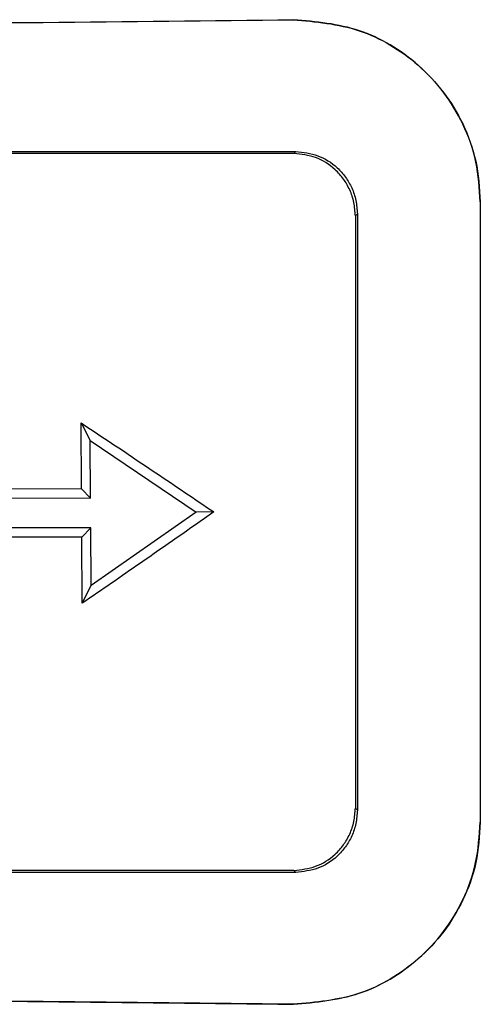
# Model space of a CAD drawing. Header units: inches. Extents: x 0.4 to 16.8, y 0 to 10.8.
# Tile 31 of 104: x 7.4441 to 7.4625, y 6.4377 to 6.4771. Entities that reach past the tile are written whole.
import ezdxf

# ---------------------------------------------------------------- set-up
doc = ezdxf.new("R2010")
doc.units = ezdxf.units.IN
doc.header["$MEASUREMENT"] = 0

msp = doc.modelspace()

# ---------------------------------------------------------------- linework, layer by layer
at = {"color": 7, "linetype": 'Continuous'}
for p, q in [((7.4550839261, 6.47178587), (7.4551614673, 6.4718653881)), ((7.4625426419, 6.4698577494), (7.4625426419, 6.4450344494)), ((7.4625450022, 6.4698553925), (7.4625450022, 6.4450320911)), ((7.457621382, 6.469374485), (7.4575425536, 6.469293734)), ((7.4575425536, 6.4692937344), (7.4575425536, 6.4455984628)), ((7.457621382, 6.469374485), (7.457621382, 6.4455177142)), ((7.4465808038, 6.4583709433), (7.4465670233, 6.4610082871)), ((7.4465670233, 6.4610082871), (7.4469277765, 6.4603038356)), ((7.4469398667, 6.4579933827), (7.4469277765, 6.4603038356)), ((7.4469277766, 6.4603038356), (7.4511703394, 6.4574409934)), ((7.4293577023, 6.4580693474), (7.4469398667, 6.4579933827)), ((7.4298795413, 6.4584176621), (7.4465808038, 6.4583709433)), ((7.4465808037, 6.4583709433), (7.4469398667, 6.4579933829)), ((7.4511703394, 6.4574409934), (7.4469588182, 6.4545058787)), ((7.4518700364, 6.4574460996), (7.4511703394, 6.4574409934)), ((7.4469467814, 6.4568085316), (7.4325544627, 6.4568255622)), ((7.4465916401, 6.4564331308), (7.4469467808, 6.4568085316)), ((7.4469588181, 6.4545058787), (7.4469467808, 6.4568085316)), ((7.4465916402, 6.4564331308), (7.4331329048, 6.4564704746)), ((7.4466054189, 6.4537934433), (7.4465916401, 6.4564331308)), ((7.4466054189, 6.4537934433), (7.4469588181, 6.4545058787)), ((7.4575425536, 6.4455984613), (7.457621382, 6.4455177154)), ((7.4551614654, 6.4430268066), (7.4550839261, 6.4431063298))]:
    msp.add_line(p, q, dxfattribs=at)
for points, knots in [([(7.413283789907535, 6.476806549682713), (7.420558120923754, 6.476846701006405), (7.435296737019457, 6.47692805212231), (7.448419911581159, 6.477070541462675), (7.455066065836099, 6.477142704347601)], [0, 0, 0, 0, 0.4935559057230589, 1, 1, 1, 1]), ([(7.413286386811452, 6.47680384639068), (7.420559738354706, 6.476844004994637), (7.435296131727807, 6.476925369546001), (7.448417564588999, 6.477067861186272), (7.455062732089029, 6.477140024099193)], [0, 0, 0, 0, 0.4935638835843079, 1, 1, 1, 1]), ([(7.455062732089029, 6.477140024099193), (7.45595484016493, 6.477060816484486), (7.457737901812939, 6.476902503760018), (7.459760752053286, 6.475692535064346), (7.461093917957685, 6.474295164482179), (7.461886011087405, 6.472992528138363), (7.4624362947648, 6.471497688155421), (7.462508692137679, 6.47040394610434), (7.462545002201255, 6.469855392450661)], [0, 0, 0, 0, 0.249115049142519, 0.4979077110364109, 0.6265582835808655, 0.748891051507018, 0.8740592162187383, 0.9999999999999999, 0.9999999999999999, 0.9999999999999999, 0.9999999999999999]), ([(7.462542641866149, 6.469857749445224), (7.46250853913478, 6.470394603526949), (7.462439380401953, 6.471483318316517), (7.461892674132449, 6.472974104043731), (7.461102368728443, 6.474283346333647), (7.459771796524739, 6.475685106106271), (7.457747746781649, 6.476901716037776), (7.4559604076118, 6.477062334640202), (7.455066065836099, 6.477142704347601)], [0, 0, 0, 0, 0.1232936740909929, 0.2500337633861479, 0.3722061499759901, 0.5006086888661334, 0.7501165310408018, 1, 1, 1, 1]), ([(7.455161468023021, 6.471865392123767), (7.455457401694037, 6.471834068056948), (7.456048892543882, 6.471771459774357), (7.456719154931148, 6.471343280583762), (7.457155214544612, 6.470860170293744), (7.457411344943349, 6.470418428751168), (7.457584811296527, 6.469916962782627), (7.457609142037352, 6.469556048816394), (7.457621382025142, 6.469374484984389)], [0, 0, 0, 0, 0.2493830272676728, 0.4984487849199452, 0.6260372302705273, 0.749074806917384, 0.8737678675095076, 0.9999999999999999, 0.9999999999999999, 0.9999999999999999, 0.9999999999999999]), ([(7.457542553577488, 6.469293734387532), (7.457530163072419, 6.46947575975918), (7.457505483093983, 6.469838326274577), (7.457331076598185, 6.470341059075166), (7.457073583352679, 6.470783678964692), (7.456636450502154, 6.471267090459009), (7.455966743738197, 6.471692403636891), (7.45537806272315, 6.471754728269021), (7.455083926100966, 6.471785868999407)], [0, 0, 0, 0, 0.1256181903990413, 0.2502120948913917, 0.3729311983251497, 0.5011046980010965, 0.7507251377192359, 0.9999999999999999, 0.9999999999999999, 0.9999999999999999, 0.9999999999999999]), ([(7.446567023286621, 6.461008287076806), (7.447567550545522, 6.460343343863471), (7.449354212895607, 6.459155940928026), (7.451101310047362, 6.457968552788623), (7.451870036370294, 6.457446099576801)], [0, 0, 0, 0, 0.5599979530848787, 0.9999999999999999, 0.9999999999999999, 0.9999999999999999, 0.9999999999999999]), ([(7.451870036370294, 6.457446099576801), (7.450897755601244, 6.456764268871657), (7.449161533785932, 6.455546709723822), (7.447386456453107, 6.454329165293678), (7.446605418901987, 6.453793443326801)], [0, 0, 0, 0, 0.5599980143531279, 1, 1, 1, 1]), ([(7.455083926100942, 6.443106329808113), (7.455378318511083, 6.443137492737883), (7.455966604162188, 6.443199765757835), (7.456635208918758, 6.443624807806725), (7.457072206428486, 6.444106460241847), (7.457330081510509, 6.444548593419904), (7.457505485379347, 6.445052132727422), (7.457530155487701, 6.445415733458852), (7.457542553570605, 6.44559846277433)], [0, 0, 0, 0, 0.2494697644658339, 0.4985165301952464, 0.6262655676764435, 0.7491056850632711, 0.8739118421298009, 1, 1, 1, 1]), ([(7.457621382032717, 6.445517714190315), (7.457609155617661, 6.445336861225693), (7.457584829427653, 6.444977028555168), (7.457412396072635, 6.444476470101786), (7.457156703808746, 6.44403437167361), (7.456720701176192, 6.443549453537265), (7.456049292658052, 6.443120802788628), (7.455457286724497, 6.443058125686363), (7.455161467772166, 6.443026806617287)], [0, 0, 0, 0, 0.1257529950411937, 0.2502034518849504, 0.3730832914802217, 0.5010755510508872, 0.7506928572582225, 0.9999999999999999, 0.9999999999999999, 0.9999999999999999, 0.9999999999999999]), ([(7.462545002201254, 6.445032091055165), (7.462509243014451, 6.44448780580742), (7.462437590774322, 6.443397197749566), (7.461890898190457, 6.441905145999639), (7.461101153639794, 6.440602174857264), (7.459770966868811, 6.439202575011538), (7.457746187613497, 6.437986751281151), (7.455958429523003, 6.43782733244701), (7.455062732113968, 6.437747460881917)], [0, 0, 0, 0, 0.1249689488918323, 0.2504057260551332, 0.3724178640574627, 0.500783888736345, 0.7498841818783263, 0.9999999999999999, 0.9999999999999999, 0.9999999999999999, 0.9999999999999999]), ([(7.455066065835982, 6.437749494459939), (7.455959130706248, 6.437829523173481), (7.457743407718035, 6.437989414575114), (7.459764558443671, 6.439203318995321), (7.461095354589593, 6.440600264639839), (7.461886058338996, 6.441901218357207), (7.462432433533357, 6.443395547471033), (7.462505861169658, 6.4444874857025), (7.46254264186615, 6.445034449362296)], [0, 0, 0, 0, 0.2495342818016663, 0.4985508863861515, 0.6268700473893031, 0.7490776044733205, 0.8743102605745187, 1, 1, 1, 1]), ([(7.413283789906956, 6.438085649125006), (7.420558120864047, 6.438045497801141), (7.435296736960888, 6.437964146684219), (7.448419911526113, 6.437821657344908), (7.455066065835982, 6.437749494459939)], [0, 0, 0, 0, 0.4935559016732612, 1, 1, 1, 1]), ([(7.455062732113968, 6.437747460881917), (7.448417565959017, 6.437819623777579), (7.435296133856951, 6.437962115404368), (7.420559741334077, 6.438043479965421), (7.413286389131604, 6.438083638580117)], [0, 0, 0, 0, 0.5064360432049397, 1, 1, 1, 1])]:
    msp.add_open_spline(points, degree=3, knots=knots, dxfattribs=at)
for points in [[(7.413315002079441, 6.47186539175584), (7.420696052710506, 6.47186539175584), (7.435458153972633, 6.471865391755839), (7.448593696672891, 6.47186539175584), (7.455161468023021, 6.47186539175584)], [(7.455083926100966, 6.471785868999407), (7.448565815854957, 6.471787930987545), (7.435529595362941, 6.471792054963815), (7.42076462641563, 6.471796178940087), (7.413382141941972, 6.471798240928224)], [(7.455083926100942, 6.443106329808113), (7.448565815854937, 6.443104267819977), (7.435529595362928, 6.443100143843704), (7.420764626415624, 6.443096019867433), (7.413382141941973, 6.443093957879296)], [(7.455161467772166, 6.443026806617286), (7.448593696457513, 6.443026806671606), (7.435458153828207, 6.443026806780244), (7.420696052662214, 6.443026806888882), (7.413315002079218, 6.443026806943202)]]:
    msp.add_open_spline(points, degree=3, dxfattribs=at)

doc.saveas('drawing.dxf')
